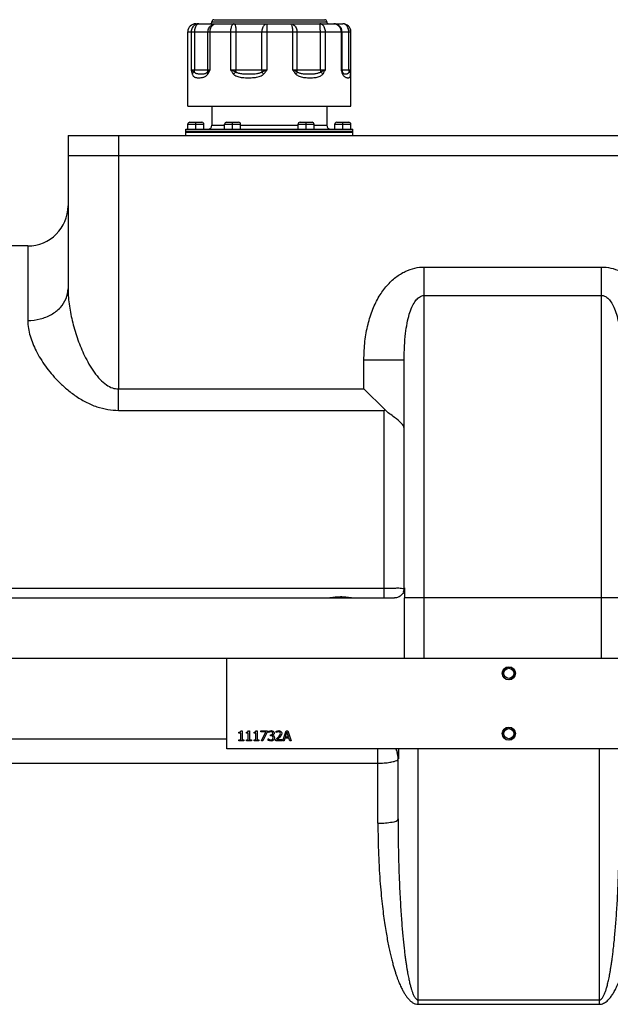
# Model space of a CAD drawing. Header units: millimetres. Extents: x 8 to 399, y 9 to 282.
# Tile 23 of 36: x 100 to 115, y 235 to 259. Entities that reach past the tile are written whole.
import ezdxf

# ---------------------------------------------------------------- set-up
doc = ezdxf.new("R2010")
doc.units = ezdxf.units.MM
doc.header["$LTSCALE"] = 23.1
doc.linetypes.add('CENTER', pattern=[0.6, 0.375, -0.075, 0.075, -0.075])
doc.layers.get('0').update_dxf_attribs({"linetype": 'CONTINUOUS'})
doc.layers.add('02___PRT_ALL_AXES', color=7, linetype='CONTINUOUS')
doc.layers.add('02__ASM_ALL_AXES', color=7, linetype='CONTINUOUS')

msp = doc.modelspace()

# ---------------------------------------------------------------- linework, layer by layer
at = {"color": 7, "linetype": 'Continuous'}
for p, q in [((104.45938, 258.99577), (108.1087, 258.99577)), ((104.85938, 259.04577), (107.70937, 259.04577)), ((104.90932, 259.09577), (107.65943, 259.09577)), ((104.25938, 258.79577), (108.30938, 258.79577)), ((104.34334, 258.79577), (104.34334, 257.84577)), ((104.42473, 258.79577), (104.42473, 257.84577)), ((104.75968, 257.84577), (104.75968, 258.79577)), ((104.8141, 257.84577), (104.8141, 258.79577)), ((105.31991, 258.79577), (105.31991, 257.84577)), ((105.45512, 258.79577), (105.45512, 257.84577)), ((106.10219, 257.84577), (106.10219, 258.79577)), ((106.22934, 257.84577), (106.22934, 258.79577)), ((106.86145, 258.79577), (106.86145, 257.84577)), ((106.97128, 258.79577), (106.97128, 257.84577)), ((107.55142, 257.84577), (107.55142, 258.79577)), ((107.67682, 257.84577), (107.67682, 258.79577)), ((108.06494, 258.79577), (108.06494, 257.84577)), ((108.08909, 258.79577), (108.08909, 257.84577)), ((108.25843, 257.84577), (108.25843, 258.79577)), ((108.30863, 257.84577), (108.30863, 258.79577)), ((104.34334, 257.84577), (104.8141, 257.84577)), ((105.31991, 257.84577), (106.22934, 257.84577)), ((106.86145, 257.84577), (107.67682, 257.84577)), ((108.06494, 257.84577), (108.30863, 257.84577)), ((108.10659, 257.78282), (108.09552, 257.81046)), ((108.12753, 257.7552), (108.12773, 257.75511)), ((104.30938, 256.54577), (104.60938, 256.54577)), ((104.45937, 256.49577), (104.45937, 256.54577)), ((105.22187, 256.54577), (105.52187, 256.54577)), ((105.37188, 256.49577), (105.37188, 256.54577)), ((107.04688, 256.54577), (107.34687, 256.54577)), ((107.19688, 256.49577), (107.19688, 256.54577)), ((107.95937, 256.54577), (108.25938, 256.54577)), ((108.10938, 256.49577), (108.10938, 256.54577)), ((104.25938, 256.37077), (104.25938, 256.49577)), ((104.25938, 256.49577), (104.65937, 256.49577)), ((104.45937, 256.37077), (104.45937, 256.49577)), ((104.65937, 256.37077), (104.65937, 256.49577)), ((104.85938, 256.47077), (105.17188, 256.47077)), ((105.17188, 256.37077), (105.17188, 256.49577)), ((105.17188, 256.49577), (105.57188, 256.49577)), ((105.37188, 256.37077), (105.37188, 256.49577)), ((105.57188, 256.37077), (105.57188, 256.49577)), ((105.57188, 256.47077), (106.99688, 256.47077)), ((106.99688, 256.37077), (106.99688, 256.49577)), ((106.99688, 256.49577), (107.39687, 256.49577)), ((107.19688, 256.37077), (107.19688, 256.49577)), ((107.39687, 256.37077), (107.39687, 256.49577)), ((107.39687, 256.47077), (107.70937, 256.47077)), ((107.90937, 256.37077), (107.90937, 256.49577)), ((107.90937, 256.49577), (108.30938, 256.49577)), ((108.10938, 256.37077), (108.10938, 256.49577)), ((108.30938, 256.37077), (108.30938, 256.49577)), ((101.28437, 256.22077), (101.28437, 252.40598)), ((101.28437, 256.22077), (123.78437, 256.22077)), ((102.53437, 256.22077), (102.53437, 255.72077)), ((101.28437, 255.72077), (123.78437, 255.72077)), ((102.53437, 255.72077), (102.53429, 249.91692)), ((100.28437, 253.47077), (100.28437, 251.61775)), ((110.13438, 252.24028), (110.13438, 252.94634)), ((110.13438, 252.94634), (114.53437, 252.94634)), ((114.53437, 252.24028), (114.53437, 252.94634)), ((110.13438, 244.72077), (110.13441, 252.24028)), ((110.13441, 252.24028), (114.53435, 252.24028)), ((114.53437, 244.72077), (114.53435, 252.24028)), ((108.63438, 249.91692), (108.63438, 250.63346)), ((109.63438, 250.63346), (108.63438, 250.63346)), ((109.63438, 244.97077), (109.63438, 250.63347)), ((102.53429, 249.91692), (108.63438, 249.91692)), ((102.53437, 249.38398), (102.53437, 249.91692)), ((108.63438, 249.91692), (109.14966, 249.40163)), ((102.53437, 249.38398), (109.13438, 249.38398)), ((109.14966, 249.40163), (109.13438, 249.38398)), ((109.13438, 244.72077), (109.13438, 249.38398)), ((98.38438, 244.96382), (109.13438, 244.96382)), ((109.6451, 244.96952), (109.64475, 244.88669)), ((85.06651, 244.72077), (109.39149, 244.72077)), ((109.64448, 243.22077), (109.64448, 244.72077)), ((110.13438, 244.72077), (109.64448, 244.72077)), ((115.02427, 244.72077), (114.53437, 244.72077)), ((81.80938, 243.22077), (126.98438, 243.22077)), ((105.23225, 240.97077), (105.23225, 243.22077)), ((105.52977, 241.36066), (105.52977, 241.38356)), ((105.57515, 241.36066), (105.52977, 241.36066)), ((105.57515, 241.19312), (105.57515, 241.36066)), ((105.58143, 241.4184), (105.60736, 241.4184)), ((105.60736, 241.4184), (105.60736, 241.19312)), ((105.71737, 241.36066), (105.71737, 241.38356)), ((105.76275, 241.36066), (105.71737, 241.36066)), ((105.76275, 241.19312), (105.76275, 241.36066)), ((105.76903, 241.4184), (105.79496, 241.4184)), ((105.79496, 241.4184), (105.79496, 241.19312)), ((105.90497, 241.36066), (105.90497, 241.38356)), ((105.95035, 241.36066), (105.90497, 241.36066)), ((105.95035, 241.19312), (105.95035, 241.36066)), ((105.95663, 241.4184), (105.98257, 241.4184)), ((105.98257, 241.4184), (105.98257, 241.19312)), ((106.0713, 241.38822), (106.0713, 241.41759)), ((106.0713, 241.41759), (106.22993, 241.41759)), ((106.20035, 241.38822), (106.0713, 241.38822)), ((106.08609, 241.16759), (106.20035, 241.38822)), ((106.22993, 241.38011), (106.12175, 241.16759)), ((106.22993, 241.41759), (106.22993, 241.38011)), ((106.26539, 241.37201), (106.26539, 241.40746)), ((106.26741, 241.37201), (106.26539, 241.37201)), ((106.45339, 241.37221), (106.45339, 241.40787)), ((106.45522, 241.37221), (106.45339, 241.37221)), ((106.61587, 241.16759), (106.70015, 241.41759)), ((106.7198, 241.38356), (106.68131, 241.26585)), ((106.70015, 241.41759), (106.74107, 241.41759)), ((106.7585, 241.26585), (106.7198, 241.38356)), ((106.74107, 241.41759), (106.82535, 241.16759)), ((96.32005, 241.22077), (105.23225, 241.22077)), ((105.52977, 241.16759), (105.52977, 241.19312)), ((105.52977, 241.19312), (105.57515, 241.19312)), ((105.65173, 241.16759), (105.52977, 241.16759)), ((105.60736, 241.19312), (105.65173, 241.19312)), ((105.65173, 241.19312), (105.65173, 241.16759)), ((105.71737, 241.16759), (105.71737, 241.19312)), ((105.71737, 241.19312), (105.76275, 241.19312)), ((105.83933, 241.16759), (105.71737, 241.16759)), ((105.79496, 241.19312), (105.83933, 241.19312)), ((105.83933, 241.19312), (105.83933, 241.16759)), ((105.90497, 241.16759), (105.90497, 241.19312)), ((105.90497, 241.19312), (105.95035, 241.19312)), ((106.02693, 241.16759), (105.90497, 241.16759)), ((105.98257, 241.19312), (106.02693, 241.19312)), ((106.02693, 241.19312), (106.02693, 241.16759)), ((106.12175, 241.16759), (106.08609, 241.16759)), ((106.2585, 241.17772), (106.2585, 241.21317)), ((106.2585, 241.21317), (106.26093, 241.21317)), ((106.30955, 241.28935), (106.30955, 241.31711)), ((106.30955, 241.31711), (106.32069, 241.31711)), ((106.32373, 241.28935), (106.30955, 241.28935)), ((106.35939, 241.30657), (106.35939, 241.30414)), ((106.44813, 241.16759), (106.44813, 241.20305)), ((106.6023, 241.16759), (106.44813, 241.16759)), ((106.47953, 241.19656), (106.6023, 241.19656)), ((106.6023, 241.19656), (106.6023, 241.16759)), ((106.6495, 241.16759), (106.61587, 241.16759)), ((106.67219, 241.23749), (106.6495, 241.16759)), ((106.76761, 241.23749), (106.67219, 241.23749)), ((106.68131, 241.26585), (106.7585, 241.26585)), ((106.79031, 241.16759), (106.76761, 241.23749)), ((106.82535, 241.16759), (106.79031, 241.16759)), ((119.23225, 240.97077), (105.23225, 240.97077)), ((108.98225, 239.11719), (108.98225, 240.97077)), ((109.49235, 240.97077), (109.49235, 240.72077)), ((109.98225, 234.61719), (109.98225, 240.97077)), ((114.48225, 234.61719), (114.48225, 240.97077)), ((109.48225, 239.22565), (109.48225, 240.72077)), ((97.68438, 240.6123), (108.98225, 240.6123)), ((109.98225, 234.72565), (114.48225, 234.72565)), ((109.98225, 234.61719), (114.48225, 234.61719))]:
    msp.add_line(p, q, dxfattribs=at)
for points in [[(108.12771, 257.75511), (108.12644, 257.75577), (108.12328, 257.75792), (108.11872, 257.76243), (108.11231, 257.77146), (108.10659, 257.78281)], [(109.63438, 244.97077), (109.63706, 244.97013), (109.6451, 244.96952)]]:
    msp.add_lwpolyline(points, dxfattribs=at)
for centre in [(112.23225, 242.84577), (112.23225, 241.34577)]:
    msp.add_circle(centre, 0.1625, dxfattribs=at)
for centre, radius, start, end in [((104.45937, 258.79577), 0.2, 90, 180), ((104.80938, 259.04577), 0.05, 270.000125, 360), ((104.90937, 259.04577), 0.05, 89.99987, 180), ((107.65937, 259.04577), 0.05, 0, 90.00013), ((107.75938, 259.04577), 0.05, 180, 269.999875), ((107.88909, 258.79577), 0.2, 0, 90), ((108.10866, 258.79581), 0.19996, 359.988374, 89.98837), ((108.10938, 258.79577), 0.2, 0, 90), ((104.65953, 257.84576), 0.10015, 329.272897, 0.002265), ((108.96346, 257.84406), 1.41204, 179.930731, 182.00764), ((108.18909, 257.84577), 0.1, 180, 200.787962), ((104.30938, 256.49577), 0.05, 90, 180), ((104.60938, 256.49577), 0.05, 0, 90), ((105.22187, 256.49577), 0.05, 90, 180), ((105.52187, 256.49577), 0.05, 0, 90), ((107.04688, 256.49577), 0.05, 90, 180), ((107.34687, 256.49577), 0.05, 0, 90), ((107.95937, 256.49577), 0.05, 90, 180), ((108.25938, 256.49577), 0.05, 0, 90), ((104.75938, 256.47077), 0.1, 270.000029, 360), ((107.80938, 256.47077), 0.1, 180, 269.999971), ((100.28437, 254.47077), 1, 270, 359.999999), ((109.38437, 244.97077), 0.25, 337.500008, 360), ((159.25724, 244.72119), 49.61276, 179.80887, 180.000492), ((108.99497, 240.71886), 0.49764, 18.144095, 30.769324), ((108.98225, 240.72077), 0.5, 0, 18), ((108.99818, 240.72023), 0.49417, 0.061875, 18.109122)]:
    msp.add_arc(centre, radius, start, end, dxfattribs=at)
at = {"color": 2, "linetype": 'Continuous'}
for centre in [(112.23225, 242.84577), (112.23225, 241.34577)]:
    msp.add_arc(centre, 0.15, 255, 195, dxfattribs=at)
at = {"color": 7, "linetype": 'Continuous'}
for points, start_tangent, end_tangent in [([(104.53505, 258.99577), (104.48543, 258.98895), (104.43919, 258.96897), (104.39949, 258.93719), (104.36902, 258.89577), (104.34987, 258.84753), (104.34334, 258.79577)], (-1, 0), (0, -1)), ([(104.53505, 258.99577), (104.5065, 258.98895), (104.47989, 258.96897), (104.45704, 258.93719), (104.43951, 258.89577), (104.42849, 258.84753), (104.42473, 258.79577)], (-1, 0), (0, -1)), ([(104.75968, 258.79577), (104.76648, 258.84753), (104.78643, 258.89577), (104.81815, 258.93719), (104.8595, 258.96897), (104.90764, 258.98895), (104.95931, 258.99577)], (0, 1), (1, 0)), ([(104.8141, 258.79577), (104.81905, 258.84753), (104.83355, 258.89577), (104.85663, 258.93719), (104.88671, 258.96897), (104.92173, 258.98895), (104.95931, 258.99577)], (0, 1), (1, 0)), ([(105.41516, 258.99577), (105.39051, 258.98895), (105.36754, 258.96897), (105.34781, 258.93719), (105.33267, 258.89577), (105.32315, 258.84753), (105.31991, 258.79577)], (-1, 0), (0, -1)), ([(105.41516, 258.99577), (105.42551, 258.98895), (105.43514, 258.96897), (105.44342, 258.93719), (105.44977, 258.89577), (105.45376, 258.84753), (105.45512, 258.79577)], (1, 0), (0, -1)), ([(106.10219, 258.79577), (106.10671, 258.84753), (106.11995, 258.89577), (106.14102, 258.93719), (106.16848, 258.96897), (106.20046, 258.98895), (106.23478, 258.99577)], (0, 1), (1, 0)), ([(106.22934, 258.79577), (106.22953, 258.84753), (106.23007, 258.89577), (106.23094, 258.93719), (106.23206, 258.96897), (106.23337, 258.98895), (106.23478, 258.99577)], (0, 1), (1, 0)), ([(106.80445, 258.99577), (106.84763, 258.98895), (106.88786, 258.96897), (106.92242, 258.93719), (106.94893, 258.89577), (106.96559, 258.84753), (106.97128, 258.79577)], (1, 0), (0, -1)), ([(106.80445, 258.99577), (106.8192, 258.98895), (106.83295, 258.96897), (106.84475, 258.93719), (106.85381, 258.89577), (106.8595, 258.84753), (106.86145, 258.79577)], (1, 0), (0, -1)), ([(107.67682, 258.79577), (107.67214, 258.84753), (107.6584, 258.89577), (107.63654, 258.93719), (107.60806, 258.96897), (107.57489, 258.98895), (107.5393, 258.99577)], (0, 1), (-1, 0)), ([(107.55142, 258.79577), (107.55101, 258.84753), (107.5498, 258.89577), (107.54787, 258.93719), (107.54536, 258.96897), (107.54244, 258.98895), (107.5393, 258.99577)], (0, 1), (-1, 0)), ([(107.88909, 258.99577), (107.9346, 258.98895), (107.97702, 258.96897), (108.01344, 258.93719), (108.04138, 258.89577), (108.05895, 258.84753), (108.06494, 258.79577)], (1, 0), (0, -1)), ([(108.25843, 258.79577), (108.25333, 258.84753), (108.23837, 258.89577), (108.21458, 258.93719), (108.18357, 258.96897), (108.14745, 258.98895), (108.1087, 258.99577)], (0, 1), (-1, 0)), ([(104.34334, 257.84577), (104.35047, 257.81396), (104.35894, 257.77989), (104.3698, 257.7434)], (0.21259315, -0.97714081), (0.31784402, -0.94814302)), ([(104.34334, 257.84577), (104.36024, 257.82985), (104.38523, 257.8128), (104.41695, 257.79459)], (0.63749622, -0.77045349), (0.87788918, -0.47886385)), ([(104.41696, 257.79459), (104.39573, 257.7798), (104.37961, 257.76231), (104.3698, 257.7434)], (-0.87243613, -0.48872815), (-0.31586568, -0.94880392)), ([(104.41695, 257.79459), (104.42276, 257.81923), (104.42473, 257.84577)], (0.31221201, 0.95001245), (0, 1)), ([(104.41695, 257.79459), (104.43125, 257.78101), (104.44982, 257.76986), (104.47241, 257.76137), (104.49866, 257.75543), (104.52828, 257.75165), (104.56081, 257.7496), (104.59563, 257.74894)], (0.63929996, -0.76895745), (0.99999999, 0.00011798)), ([(104.59563, 257.74894), (104.62874, 257.7496), (104.65703, 257.75165), (104.68119, 257.75543), (104.70186, 257.76138), (104.71947, 257.76986), (104.7341, 257.78102), (104.74562, 257.79459)], (1, -0.00009934), (0.5617112, 0.82733339)), ([(104.74561, 257.79459), (104.74251, 257.7798), (104.74602, 257.76231), (104.75589, 257.7434)], (-0.43916438, -0.89840672), (0.55690701, -0.83057485)), ([(104.74562, 257.79459), (104.76247, 257.8128), (104.78551, 257.82985), (104.8141, 257.84577)], (0.60087187, 0.79934535), (0.89412546, 0.44781654)), ([(104.75589, 257.7434), (104.77853, 257.77989), (104.79734, 257.81396), (104.8141, 257.84577)], (0.55950037, 0.8288301), (0.46484581, 0.88539165)), ([(105.31991, 257.84577), (105.34155, 257.81396), (105.36634, 257.77989), (105.39695, 257.7434)], (0.55738325, -0.83025533), (0.67907079, -0.73407279)), ([(105.31991, 257.84577), (105.3621, 257.82985), (105.40878, 257.8128), (105.45792, 257.79459)], (0.93112487, -0.36470053), (0.93597525, -0.35206581)), ([(105.45794, 257.79459), (105.4368, 257.7798), (105.41595, 257.76231), (105.39695, 257.7434)], (-0.84679478, -0.53191973), (-0.67656251, -0.7363852)), ([(105.45792, 257.79459), (105.45584, 257.81923), (105.45512, 257.84577)], (-0.11806925, 0.99300536), (0, 1)), ([(105.45792, 257.79459), (105.48602, 257.77986), (105.52279, 257.76808), (105.56779, 257.75947), (105.62082, 257.75377), (105.68139, 257.7505), (105.74629, 257.74911), (105.81186, 257.74909), (105.87649, 257.75049), (105.93616, 257.7538), (105.98737, 257.75953), (106.03049, 257.76814), (106.06577, 257.7799), (106.09286, 257.79459)], (0.82887588, -0.55943255), (0.82065042, 0.57143057)), ([(106.09285, 257.79459), (106.10672, 257.7798), (106.1238, 257.76231), (106.14281, 257.7434)], (0.67398229, -0.73874751), (0.71397155, -0.70017471)), ([(106.09286, 257.79459), (106.13755, 257.8128), (106.18366, 257.82985), (106.22934, 257.84577)], (0.91926508, 0.39363906), (0.94546118, 0.32573479)), ([(106.10219, 257.84577), (106.09981, 257.81923), (106.09286, 257.79459)], (0, -1), (-0.36724688, -0.9301235)), ([(106.14281, 257.7434), (106.17694, 257.77989), (106.20483, 257.81396), (106.22934, 257.84577)], (0.71633668, 0.6977548), (0.60670575, 0.7949265)), ([(106.86145, 257.84577), (106.88491, 257.81396), (106.91152, 257.77989), (106.94394, 257.7434)], (0.59058549, -0.80697508), (0.69737324, -0.71670815)), ([(106.86145, 257.84577), (106.90421, 257.82985), (106.94524, 257.8128), (106.98302, 257.79459)], (0.94109873, -0.33813191), (0.88754686, -0.46071745)), ([(106.98303, 257.79459), (106.97436, 257.7798), (106.961, 257.76231), (106.94394, 257.7434)], (-0.42258137, -0.90632499), (-0.69492796, -0.71907937)), ([(106.98302, 257.79459), (106.97427, 257.81923), (106.97128, 257.84577)], (-0.44491121, 0.89557469), (0, 1)), ([(106.98302, 257.79459), (107.00721, 257.77972), (107.03863, 257.76789), (107.07658, 257.75936), (107.12114, 257.75375), (107.1726, 257.75051), (107.22885, 257.74911), (107.28726, 257.74908), (107.34645, 257.75044), (107.4025, 257.75371), (107.45118, 257.75938), (107.49237, 257.76792), (107.52633, 257.77974), (107.55229, 257.79459)], (0.78424337, -0.62045333), (0.80399687, 0.59463353)), ([(107.55227, 257.79459), (107.57499, 257.7798), (107.59564, 257.76231), (107.61266, 257.7434)], (0.87172612, -0.48999344), (0.6108749, -0.79172713)), ([(107.55229, 257.79459), (107.59864, 257.8128), (107.6408, 257.82985), (107.67682, 257.84577)], (0.93101729, 0.36497508), (0.90350834, 0.4285705)), ([(107.61266, 257.7434), (107.63828, 257.77989), (107.65891, 257.81396), (107.67682, 257.84577)], (0.61347272, 0.78971591), (0.48483191, 0.87460735)), ([(108.06494, 257.84577), (108.0765, 257.81396), (108.08932, 257.77989), (108.10457, 257.7434)], (0.34175771, -0.9397881), (0.41111424, -0.91158383)), ([(108.06494, 257.84577), (108.07903, 257.83417)], (0.81034644, -0.58595106), (0.72021154, -0.69375452)), ([(108.07903, 257.83417), (108.08324, 257.82985), (108.09458, 257.8128), (108.09553, 257.81043)], (0.72021154, -0.69375452), (0.34897037, -0.93713376)), ([(108.10659, 257.7828), (108.10774, 257.7798), (108.10969, 257.76231), (108.10457, 257.7434)], (0.39645587, -0.91805378), (-0.40881334, -0.91261802)), ([(108.12773, 257.75512), (108.13092, 257.75377), (108.14386, 257.7505), (108.15931, 257.7491), (108.17686, 257.7491), (108.19614, 257.75049), (108.21546, 257.75381), (108.23287, 257.75953), (108.24778, 257.76815), (108.2599, 257.77991), (108.26899, 257.79459)], (0.90593691, -0.4234127), (0.42977018, 0.90293831)), ([(108.25843, 257.84577), (108.26112, 257.81923), (108.26899, 257.79459)], (0, -1), (0.40734133, -0.91327599)), ([(108.26898, 257.79459), (108.28724, 257.7798), (108.29936, 257.76231), (108.30442, 257.7434)], (0.84853816, -0.52913419), (0.07128168, -0.99745623)), ([(108.26899, 257.79459), (108.28985, 257.8128), (108.30338, 257.82985), (108.30863, 257.84577)], (0.78620084, 0.61797107), (0.07863863, 0.99690319)), ([(108.30442, 257.7434), (108.30652, 257.77989), (108.30781, 257.81396), (108.30863, 257.84577)], (0.0717828, 0.99742029), (0.02073159, 0.99978508)), ([(104.3698, 257.7434), (104.38136, 257.71627), (104.39653, 257.69396), (104.41528, 257.67698), (104.43764, 257.66509), (104.46394, 257.65753), (104.49467, 257.65344), (104.53067, 257.65212)], (0.3179844, -0.94809595), (0.99999988, 0.00048323)), ([(104.53067, 257.65212), (104.56905, 257.65344), (104.60607, 257.65753), (104.64156, 257.6651), (104.67507, 257.67699), (104.70604, 257.69397), (104.7334, 257.71627), (104.75589, 257.7434)], (0.99999992, -0.00040914), (0.55961323, 0.8287539)), ([(105.39695, 257.7434), (105.43155, 257.71396), (105.47558, 257.69039), (105.52772, 257.67316), (105.58726, 257.66177), (105.65363, 257.65523), (105.72398, 257.65244), (105.79557, 257.65242), (105.8681, 257.65521), (105.93795, 257.66183), (106.00103, 257.67329), (106.05689, 257.69051), (106.10472, 257.71402), (106.14281, 257.7434)], (0.67920725, -0.73394654), (0.71645332, 0.69763504)), ([(106.94394, 257.7434), (106.9805, 257.71367), (107.0261, 257.69001), (107.07839, 257.67294), (107.13615, 257.66172), (107.19875, 257.65525), (107.26321, 257.65246), (107.32706, 257.6524), (107.38996, 257.65511), (107.44902, 257.66165), (107.50078, 257.67299), (107.54546, 257.69007), (107.58318, 257.7137), (107.61266, 257.7434)], (0.69749724, -0.71658747), (0.61362748, 0.78959567)), ([(108.10457, 257.7434), (108.12104, 257.71396), (108.14083, 257.6904), (108.16269, 257.67317), (108.18561, 257.66177), (108.20868, 257.65522), (108.23035, 257.65244), (108.24955, 257.65242), (108.26616, 257.65522), (108.27954, 257.66185), (108.28946, 257.6733), (108.29656, 257.69053), (108.30139, 257.71404), (108.30442, 257.7434)], (0.41120268, -0.91154394), (0.07185784, 0.99741488)), ([(108.63438, 250.63346), (108.66068, 251.10169), (108.73602, 251.5232), (108.85571, 251.89678), (109.01456, 252.21848), (109.20736, 252.48541), (109.42651, 252.69294), (109.66221, 252.838), (109.9015, 252.92054), (110.13438, 252.94634)], (0.00001664, 1), (0.99999975, 0.00070828)), ([(114.53437, 252.94634), (114.7633, 252.92141), (115.00029, 252.84093), (115.23622, 252.69754), (115.45614, 252.49141), (115.65014, 252.22521), (115.81037, 251.90338), (115.93138, 251.52866), (116.00769, 251.10497), (116.03437, 250.63346)], (0.99999982, -0.00059836), (0.00002869, -1)), ([(100.28437, 251.61775), (100.59339, 251.65633), (100.87216, 251.76829), (101.09339, 251.94267), (101.23543, 252.1624), (101.28437, 252.40598)], (1, -0.00000053), (0, 1)), ([(101.28437, 252.40597), (101.29335, 252.1881), (101.31726, 251.97663), (101.35333, 251.76886), (101.40055, 251.5617), (101.45947, 251.35117), (101.53001, 251.13907), (101.6077, 250.93862), (101.69603, 250.74155), (101.80447, 250.53517), (101.9351, 250.33044), (102.0827, 250.15077), (102.23771, 250.01762), (102.39064, 249.94058), (102.53429, 249.91693)], (-0.00000189, -1), (0.99999986, 0.00052668)), ([(109.63438, 250.63346), (109.64315, 250.98761), (109.66826, 251.29299), (109.70815, 251.55363), (109.7611, 251.77097), (109.82536, 251.94656), (109.8984, 252.08023), (109.97694, 252.17225), (110.0567, 252.22416), (110.13441, 252.24028)], (0.00000421, 1), (0.99999991, 0.00042117)), ([(114.53435, 252.24028), (114.61072, 252.22471), (114.68973, 252.1741), (114.76834, 252.08317), (114.84163, 251.95047), (114.90629, 251.77547), (114.9597, 251.55817), (115.00004, 251.29688), (115.02548, 250.99005), (115.03437, 250.63346)], (0.99999995, -0.00032561), (0.0000076, -1)), ([(100.28437, 251.61775), (100.30053, 251.42219), (100.34357, 251.2324), (100.40851, 251.04594), (100.49351, 250.86001), (100.59958, 250.67106), (100.72658, 250.4807), (100.86638, 250.30086), (101.02541, 250.12398), (101.22067, 249.9387), (101.45593, 249.75489), (101.72166, 249.59363), (102.00063, 249.47424), (102.27578, 249.40526), (102.53437, 249.38398)], (-0.00002544, -1), (0.99999979, 0.00064811)), ([(109.63438, 248.93097), (109.57066, 249.05962), (109.39387, 249.20602), (109.14966, 249.40163)], (0, 1), (-0.74660647, 0.66526595)), ([(109.13438, 244.96382), (109.28718, 244.96418), (109.42572, 244.9652), (109.53698, 244.96676), (109.63438, 244.97077)], (1, -0.00000034), (-0.02009371, 0.9997981)), ([(109.62547, 244.87462), (109.57032, 244.79383), (109.48818, 244.73978), (109.39149, 244.72077)], (-0.39055892, -0.92057793), (-1, -0.000003)), ([(109.6451, 244.96952), (109.62547, 244.87462)], (-0.00510821, -0.99998695), (-0.39055892, -0.92057793)), ([(105.52977, 241.38356), (105.58143, 241.4184)], (1, 0), (0.07974522, 0.99681528)), ([(105.71737, 241.38356), (105.76903, 241.4184)], (1, 0), (0.07974522, 0.99681528)), ([(105.90497, 241.38356), (105.95663, 241.4184)], (1, 0), (0.07974522, 0.99681528)), ([(106.26539, 241.40746), (106.33062, 241.42286)], (0.88099443, 0.47312664), (1, 0)), ([(106.29213, 241.38599), (106.26741, 241.37201)], (-0.92033092, -0.39114064), (-0.8209052, -0.57106449)), ([(106.32799, 241.39389), (106.29213, 241.38599)], (-1, 0), (-0.92996072, -0.36765889)), ([(106.32069, 241.31711), (106.37154, 241.35904)], (1, 0), (0, 1)), ([(106.35838, 241.38619), (106.32799, 241.39389)], (-0.82791869, 0.56084815), (-1, 0)), ([(106.33062, 241.42286), (106.3833, 241.40868)], (1, 0), (0.81696786, -0.5766832)), ([(106.37154, 241.35904), (106.35838, 241.38619)], (0, 1), (-0.82321279, 0.56773295)), ([(106.40558, 241.36249), (106.35939, 241.30657)], (0, -1), (-0.97810593, -0.20810764)), ([(106.3833, 241.40868), (106.40558, 241.36249)], (0.81067923, -0.58549055), (0, -1)), ([(106.45339, 241.40787), (106.51741, 241.42286)], (0.89792072, 0.44015722), (1, 0)), ([(106.47953, 241.38599), (106.45522, 241.37221)], (-0.92847669, -0.37139068), (-0.81923192, -0.57346235)), ([(106.51498, 241.39389), (106.47953, 241.38599)], (-1, 0), (-0.92374211, -0.38301502)), ([(106.54557, 241.38376), (106.51498, 241.39389)], (-0.75740996, 0.65293962), (-1, 0)), ([(106.51741, 241.42286), (106.59197, 241.35418)], (1, 0), (0, -1)), ([(106.55793, 241.35236), (106.54557, 241.38376)], (0, 1), (-0.75740996, 0.65293962)), ([(106.32677, 241.16232), (106.2585, 241.17772)], (-1, 0), (-0.89442719, 0.4472136)), ([(106.26093, 241.21317), (106.32475, 241.19129)], (0.80739112, -0.59001659), (1, 0)), ([(106.36142, 241.28044), (106.32373, 241.28935)], (-0.81373347, 0.58123819), (-1, 0)), ([(106.32475, 241.19129), (106.36263, 241.20527)], (1, 0), (0.67662529, 0.73632752)), ([(106.38836, 241.18542), (106.32677, 241.16232)], (-0.69413557, -0.7198443), (-1, 0)), ([(106.35939, 241.30414), (106.39302, 241.28793)], (0.9796027, -0.20094414), (0.72595268, -0.68774465)), ([(106.37641, 241.24417), (106.36142, 241.28044)], (0, 1), (-0.81373347, 0.58123819)), ([(106.36263, 241.20527), (106.37641, 241.24417)], (0.66561485, 0.74629543), (0, 1)), ([(106.41044, 241.24174), (106.38836, 241.18542)], (0, -1), (-0.69364169, -0.72032021)), ([(106.39302, 241.28793), (106.41044, 241.24174)], (0.73554511, -0.67747575), (0, -1)), ([(106.44813, 241.20305), (106.5085, 241.26322)], (0.72898249, 0.68453234), (0.67267279, 0.73994007)), ([(106.54557, 241.26139), (106.47953, 241.19656)], (-0.67611705, -0.73679422), (-0.73233573, -0.68094375)), ([(106.5085, 241.26322), (106.55793, 241.35236)], (0.6729103, 0.73972409), (0, 1)), ([(106.579, 241.30414), (106.54557, 241.26139)], (-0.48564293, -0.87415728), (-0.6853647, -0.72819999)), ([(106.59197, 241.35418), (106.579, 241.30414)], (0, -1), (-0.49972245, -0.86618559)), ([(108.98225, 240.6123), (109.13676, 240.61761), (109.27614, 240.63302), (109.38676, 240.65701), (109.48225, 240.72077)], (1, 0), (0.00000002, 1)), ([(108.98225, 239.11719), (109.17359, 239.12544), (109.3358, 239.14896), (109.48225, 239.22565)], (1, 0), (0, 1)), ([(109.48225, 239.22565), (109.48441, 238.80745), (109.4903, 238.42118), (109.49932, 238.06002), (109.51096, 237.72279), (109.52421, 237.4211), (109.53835, 237.15466), (109.55303, 236.91749), (109.5681, 236.70438), (109.5834, 236.51191), (109.59883, 236.33739), (109.61436, 236.17812), (109.63006, 236.03142), (109.64592, 235.89585), (109.66161, 235.77278), (109.67687, 235.66248), (109.6916, 235.56407), (109.70578, 235.47618), (109.71944, 235.39743), (109.73265, 235.32648), (109.74549, 235.26214), (109.77008, 235.1509), (109.79322, 235.05963), (109.81521, 234.98421), (109.83658, 234.92086), (109.86788, 234.84495), (109.90717, 234.77668), (109.98225, 234.72565)], (-0.00000103, -1), (1, 0.00005713)), ([(108.98225, 239.11719), (108.98658, 238.69899), (108.99836, 238.31271), (109.01638, 237.95155), (109.03967, 237.61432), (109.06618, 237.31263), (109.09444, 237.0462), (109.12382, 236.80903), (109.15395, 236.59592), (109.18455, 236.40344), (109.21541, 236.22893), (109.24648, 236.06965), (109.27788, 235.92296), (109.3096, 235.78738), (109.34097, 235.66432), (109.37149, 235.55402), (109.40094, 235.45561), (109.4293, 235.36771), (109.45662, 235.28897), (109.48304, 235.21801), (109.50873, 235.15367), (109.5579, 235.04244), (109.60419, 234.95117), (109.64816, 234.87575), (109.69092, 234.81239), (109.73292, 234.75931), (109.79372, 234.69789), (109.85033, 234.65651), (109.91638, 234.62696), (109.98225, 234.61719)], (-0.0000041, -1), (1, 0.00007408)), ([(114.48225, 234.72565), (114.55713, 234.77641), (114.59549, 234.84258), (114.62713, 234.9187), (114.65386, 234.999), (114.68008, 235.09287), (114.70801, 235.2105), (114.72224, 235.27791), (114.7366, 235.35143), (114.75118, 235.43198), (114.766, 235.52049), (114.7811, 235.61793), (114.79656, 235.72595), (114.81246, 235.84665), (114.82881, 235.98195), (114.84534, 236.13186), (114.86172, 236.29547), (114.8777, 236.4719), (114.89304, 236.6603), (114.90765, 236.86098), (114.92155, 237.0766), (114.93469, 237.31012), (114.94694, 237.5645), (114.95805, 237.84272), (114.96769, 238.14743), (114.97532, 238.47885), (114.98039, 238.83756), (114.98218, 239.15167)], (0.99999723, 0.00235532), (0.00182494, 0.99999833)), ([(114.48225, 234.61719), (114.58696, 234.64191), (114.67233, 234.69923), (114.74187, 234.77149), (114.79948, 234.84962), (114.8513, 234.93484), (114.90555, 235.04024), (114.93378, 235.10203), (114.96224, 235.16944), (114.99096, 235.24296), (115.0201, 235.32352), (115.04976, 235.41203), (115.07995, 235.50947), (115.11087, 235.61749), (115.14268, 235.73819), (115.17537, 235.87348), (115.20843, 236.0234), (115.2412, 236.18701), (115.27315, 236.36344), (115.30384, 236.55183), (115.33306, 236.75252), (115.36085, 236.96814), (115.38713, 237.20166), (115.41162, 237.45604), (115.43386, 237.73426), (115.45312, 238.03897), (115.46838, 238.37038), (115.47852, 238.72909), (115.48225, 239.11719)], (0.99999496, 0.00317486), (-0.00000322, 1))]:
    msp.add_spline(points, degree=3, dxfattribs=dict(at, start_tangent=start_tangent, end_tangent=end_tangent))
at = {"layer": '02___PRT_ALL_AXES', "color": 7, "linetype": 'Continuous'}
for p, q in [((104.25938, 256.94577), (104.25938, 258.79577)), ((108.30938, 256.94577), (108.30938, 258.79577)), ((104.25938, 256.94577), (108.30937, 256.94577)), ((104.85938, 256.94577), (104.85938, 256.47077)), ((107.70937, 256.94577), (107.70937, 256.47077)), ((104.20937, 256.22077), (104.20937, 256.37077)), ((104.20938, 256.37077), (108.35937, 256.37077)), ((104.2094, 256.32077), (108.35935, 256.32077)), ((104.2094, 256.29577), (108.35935, 256.29577)), ((108.35938, 256.22077), (108.35938, 256.37077)), ((100.28437, 253.47077), (98.38438, 253.47077)), ((110.13438, 243.22077), (110.13438, 244.72077)), ((114.53437, 244.72077), (110.13438, 244.72077)), ((114.53437, 243.22077), (114.53437, 244.72077))]:
    msp.add_line(p, q, dxfattribs=at)
for centre in [(112.23225, 242.84577), (112.23225, 241.34577)]:
    msp.add_circle(centre, 0.125, dxfattribs=at)
at = {"layer": '02___PRT_ALL_AXES', "color": 7, "linetype": 'Continuous', "start_tangent": (1, 0), "end_tangent": (1, 0)}
msp.add_spline([(107.68905, 244.72077), (107.79827, 244.7292), (107.92006, 244.74426), (108.05221, 244.75227), (108.1872, 244.74545), (108.3165, 244.72969), (108.4297, 244.72077)], degree=3, dxfattribs=at)
at = {"layer": '02__ASM_ALL_AXES', "color": 7, "linetype": 'CENTER'}
msp.add_line((67.30938, 243.22077), (161.28438, 243.22077), dxfattribs=at)

doc.saveas('drawing.dxf')
